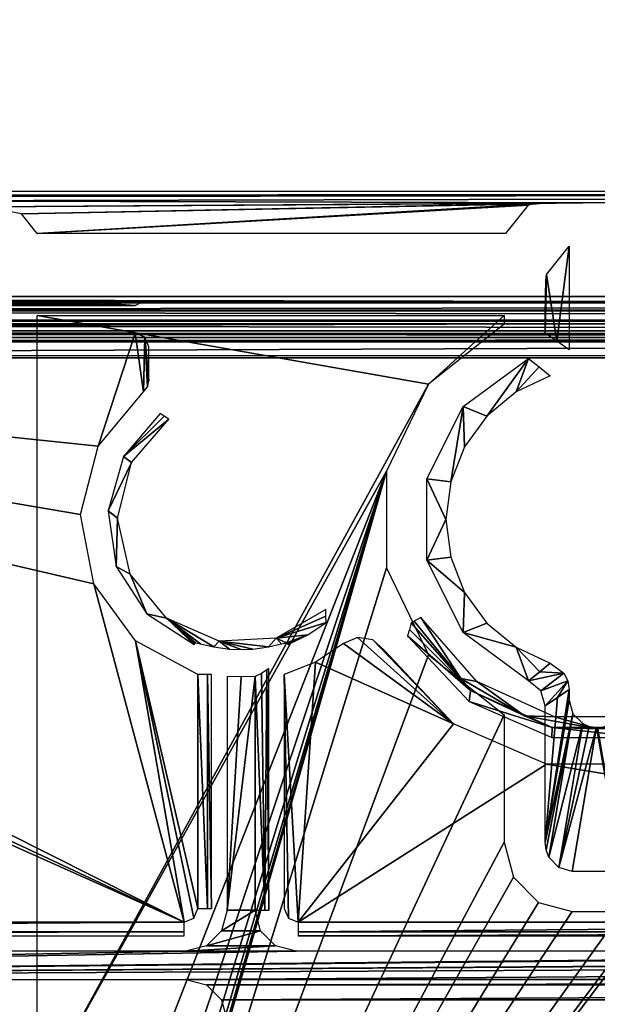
# Model space of a CAD drawing. Header units: millimetres. Extents: x -131 to 131, y -208 to 128.
# Tile 7 of 18: x -56 to -35, y -152 to -116. Entities that reach past the tile are written whole.
import ezdxf

# ---------------------------------------------------------------- set-up
doc = ezdxf.new("R2010")
doc.units = ezdxf.units.MM
doc.header["$LTSCALE"] = 127.314815
for name, color, linetype in [('1', 7, 'CONTINUOUS'), ('113', 7, 'CONTINUOUS'), ('114', 7, 'CONTINUOUS'), ('115', 7, 'CONTINUOUS'), ('117', 7, 'CONTINUOUS'), ('118', 7, 'CONTINUOUS'), ('142', 7, 'CONTINUOUS'), ('144', 7, 'CONTINUOUS'), ('145', 7, 'CONTINUOUS'), ('146', 7, 'CONTINUOUS'), ('158', 7, 'CONTINUOUS'), ('159', 7, 'CONTINUOUS'), ('166', 7, 'CONTINUOUS'), ('167', 7, 'CONTINUOUS'), ('175', 7, 'CONTINUOUS'), ('176', 7, 'CONTINUOUS'), ('181', 7, 'CONTINUOUS'), ('193', 7, 'CONTINUOUS'), ('194', 7, 'CONTINUOUS'), ('195', 7, 'CONTINUOUS'), ('21', 7, 'CONTINUOUS'), ('6', 7, 'CONTINUOUS')]:
    doc.layers.add(name, color=color, linetype=linetype)

msp = doc.modelspace()

# ---------------------------------------------------------------- linework, layer by layer
at = {"layer": '1', "color": 7, "linetype": 'CONTINUOUS'}
for points in [[(126, 126), (-126, -126.039), (126, -126.039), (126, 126)], [(-126, 126), (-126, -126.039), (126, 126), (-126, 126)], [(-126, -126.039), (-123.948, -126.093), (126, -126.039), (-126, -126.039)], [(126, -126.039), (-123.948, -126.093), (123.948, -126.093), (126, -126.039)], [(-123.948, -126.093), (-122.97, -126.377), (123.948, -126.093), (-123.948, -126.093)], [(123.948, -126.093), (-122.97, -126.377), (122.97, -126.377), (123.948, -126.093)], [(-122.97, -126.377), (-122.259, -127.107), (122.97, -126.377), (-122.97, -126.377)], [(122.97, -126.377), (-122.259, -127.107), (122.259, -127.107), (122.97, -126.377)], [(-122.259, -127.107), (-122, -128.092), (122.259, -127.107), (-122.259, -127.107)], [(122.259, -127.107), (-122, -128.092), (122, -128.092), (122.259, -127.107)], [(122, -178.822), (122, -128.092), (-122, -178.822), (122, -178.822)], [(122, -128.092), (-122, -128.092), (-122, -178.822), (122, -128.092)]]:
    msp.add_3dface(points, dxfattribs=at)
at = {"layer": '113', "color": 7, "linetype": 'CONTINUOUS'}
for points in [[(-35.908, -146.839, -3.196), (-35.02, -141.582, -28.601), (-34.092, -146.839, -3.196), (-35.908, -146.839, -3.196)], [(-34.092, -146.839, -3.196), (-35.02, -141.582, -28.601), (-34.98, -141.582, -28.601), (-34.092, -146.839, -3.196)]]:
    msp.add_3dface(points, dxfattribs=at)
at = {"layer": '114', "color": 7, "linetype": 'CONTINUOUS'}
for points in [[(-39.884, -129.876, -3.448), (-37.501, -128.117, -3.448), (-39.023, -130.224, -28.517), (-39.884, -129.876, -3.448)], [(-39.023, -130.224, -28.517), (-37.501, -128.117, -3.448), (-37.958, -129.343, -28.517), (-39.023, -130.224, -28.517)], [(-37.501, -128.117, -3.448), (-37.11, -128.422, -15.72), (-37.958, -129.343, -28.517), (-37.501, -128.117, -3.448)], [(-37.11, -128.422, -15.72), (-36.707, -128.754, -28.517), (-37.958, -129.343, -28.517), (-37.11, -128.422, -15.72)], [(-41.218, -132.519, -3.448), (-39.884, -129.876, -3.448), (-40.344, -132.628, -28.517), (-41.218, -132.519, -3.448)], [(-40.344, -132.628, -28.517), (-39.884, -129.876, -3.448), (-39.835, -131.343, -28.517), (-40.344, -132.628, -28.517)], [(-39.835, -131.343, -28.517), (-39.884, -129.876, -3.448), (-39.023, -130.224, -28.517), (-39.835, -131.343, -28.517)], [(-41.218, -135.481, -3.448), (-41.218, -132.519, -3.448), (-40.517, -134, -28.517), (-41.218, -135.481, -3.448)], [(-40.517, -134, -28.517), (-41.218, -132.519, -3.448), (-40.344, -132.628, -28.517), (-40.517, -134, -28.517)], [(-40.344, -135.372, -28.517), (-41.218, -135.481, -3.448), (-40.517, -134, -28.517), (-40.344, -135.372, -28.517)], [(-39.835, -136.657, -28.517), (-41.218, -135.481, -3.448), (-40.344, -135.372, -28.517), (-39.835, -136.657, -28.517)], [(-39.884, -138.124, -3.448), (-41.218, -135.481, -3.448), (-39.835, -136.657, -28.517), (-39.884, -138.124, -3.448)], [(-39.023, -137.776, -28.517), (-39.884, -138.124, -3.448), (-39.835, -136.657, -28.517), (-39.023, -137.776, -28.517)], [(-37.958, -138.657, -28.517), (-39.884, -138.124, -3.448), (-39.023, -137.776, -28.517), (-37.958, -138.657, -28.517)], [(-37.501, -139.883, -3.448), (-39.884, -138.124, -3.448), (-37.958, -138.657, -28.517), (-37.501, -139.883, -3.448)], [(-36.707, -139.246, -28.517), (-37.088, -139.561, -16.397), (-37.958, -138.657, -28.517), (-36.707, -139.246, -28.517)], [(-37.088, -139.561, -16.397), (-37.501, -139.883, -3.448), (-37.958, -138.657, -28.517), (-37.088, -139.561, -16.397)]]:
    msp.add_3dface(points, dxfattribs=at)
at = {"layer": '115', "color": 7, "linetype": 'CONTINUOUS'}
for points in [[(-36.842, -125.054, -4.882), (-36.017, -124.022, -28.517), (-36.464, -127.487, -15.72), (-36.842, -125.054, -4.882)], [(-36.464, -127.487, -15.72), (-36.017, -124.022, -28.517), (-36.017, -127.804, -28.517), (-36.464, -127.487, -15.72)], [(-36.867, -125.276, -4.16), (-36.842, -125.054, -4.882), (-36.892, -127.197, -3.448), (-36.867, -125.276, -4.16)], [(-36.892, -127.197, -3.448), (-36.842, -125.054, -4.882), (-36.464, -127.487, -15.72), (-36.892, -127.197, -3.448)], [(-36.886, -125.822, -3.638), (-36.867, -125.276, -4.16), (-36.892, -127.197, -3.448), (-36.886, -125.822, -3.638)], [(-36.892, -126.553, -3.448), (-36.886, -125.822, -3.638), (-36.892, -127.197, -3.448), (-36.892, -126.553, -3.448)], [(-36.892, -145.773, -3.448), (-36.017, -140.196, -28.517), (-36.017, -140.586, -28.517), (-36.892, -145.773, -3.448)], [(-36.44, -140.497, -16.397), (-36.017, -140.196, -28.517), (-36.892, -145.773, -3.448), (-36.44, -140.497, -16.397)], [(-36.892, -140.803, -3.448), (-36.44, -140.497, -16.397), (-36.892, -145.773, -3.448), (-36.892, -140.803, -3.448)]]:
    msp.add_3dface(points, dxfattribs=at)
at = {"layer": '117', "color": 7, "linetype": 'CONTINUOUS'}
for points in [[(-37.088, -139.561, -16.397), (-36.707, -139.246, -28.517), (-36.209, -139.607, -28.522), (-37.088, -139.561, -16.397)], [(-37.501, -139.883, -3.448), (-37.088, -139.561, -16.397), (-36.209, -139.607, -28.522), (-37.501, -139.883, -3.448)], [(-37.058, -140.251, -3.441), (-37.501, -139.883, -3.448), (-36.209, -139.607, -28.522), (-37.058, -140.251, -3.441)], [(-36.067, -139.883, -28.521), (-37.058, -140.251, -3.441), (-36.209, -139.607, -28.522), (-36.067, -139.883, -28.521)], [(-36.892, -140.803, -3.448), (-37.058, -140.251, -3.441), (-36.067, -139.883, -28.521), (-36.892, -140.803, -3.448)], [(-36.44, -140.497, -16.397), (-36.892, -140.803, -3.448), (-36.067, -139.883, -28.521), (-36.44, -140.497, -16.397)], [(-36.017, -140.196, -28.517), (-36.44, -140.497, -16.397), (-36.067, -139.883, -28.521), (-36.017, -140.196, -28.517)]]:
    msp.add_3dface(points, dxfattribs=at)
at = {"layer": '118', "color": 7, "linetype": 'CONTINUOUS'}
for points in [[(-36.892, -145.773, -3.448), (-36.017, -140.586, -28.517), (-35.882, -141.084, -28.566), (-36.892, -145.773, -3.448)], [(-36.86, -146.055, -3.37), (-36.892, -145.773, -3.448), (-35.882, -141.084, -28.566), (-36.86, -146.055, -3.37)], [(-36.762, -146.316, -3.302), (-36.86, -146.055, -3.37), (-35.882, -141.084, -28.566), (-36.762, -146.316, -3.302)], [(-35.52, -141.447, -28.596), (-36.762, -146.316, -3.302), (-35.882, -141.084, -28.566), (-35.52, -141.447, -28.596)], [(-36.4, -146.703, -3.211), (-36.762, -146.316, -3.302), (-35.52, -141.447, -28.596), (-36.4, -146.703, -3.211)], [(-35.282, -141.547, -28.602), (-36.4, -146.703, -3.211), (-35.52, -141.447, -28.596), (-35.282, -141.547, -28.602)], [(-35.02, -141.582, -28.601), (-36.4, -146.703, -3.211), (-35.282, -141.547, -28.602), (-35.02, -141.582, -28.601)], [(-35.02, -141.582, -28.601), (-35.908, -146.839, -3.196), (-36.4, -146.703, -3.211), (-35.02, -141.582, -28.601)]]:
    msp.add_3dface(points, dxfattribs=at)
at = {"layer": '142', "color": 7, "linetype": 'CONTINUOUS'}
for points in [[(126.86, -125.86, -55), (-126.86, 126, -55), (126.86, 126, -55), (126.86, -125.86, -55)], [(-126.86, -125.86, -55), (-126.86, 126, -55), (126.86, -125.86, -55), (-126.86, -125.86, -55)], [(-126.725, -126.362, -55), (-126.86, -125.86, -55), (126.727, -126.36, -55), (-126.725, -126.362, -55)], [(126.727, -126.36, -55), (-126.86, -125.86, -55), (126.86, -125.86, -55), (126.727, -126.36, -55)], [(126.362, -126.725, -55), (-126.725, -126.362, -55), (126.727, -126.36, -55), (126.362, -126.725, -55)], [(-126.36, -126.727, -55), (-126.725, -126.362, -55), (126.362, -126.725, -55), (-126.36, -126.727, -55)], [(125.86, -126.86, -55), (-126.36, -126.727, -55), (126.362, -126.725, -55), (125.86, -126.86, -55)], [(-125.86, -126.86, -55), (-126.36, -126.727, -55), (125.86, -126.86, -55), (-125.86, -126.86, -55)]]:
    msp.add_3dface(points, dxfattribs=at)
at = {"layer": '144', "color": 7, "linetype": 'CONTINUOUS'}
for points in [[(-48.513, -139.722, -39.5), (-48.513, -148.258, -39.5), (-48, -139.745, -39.5), (-48.513, -139.722, -39.5)], [(-48, -139.745, -39.5), (-48.513, -148.258, -39.5), (-47.487, -139.722, -39.5), (-48, -139.745, -39.5)], [(-47.487, -139.722, -39.5), (-48.513, -148.258, -39.5), (-47.487, -148.258, -39.5), (-47.487, -139.722, -39.5)], [(-48.513, -148.258, -39.5), (-48.713, -149.007, -39.5), (-47.487, -148.258, -39.5), (-48.513, -148.258, -39.5)], [(-47.487, -148.258, -39.5), (-48.713, -149.007, -39.5), (-47.285, -149.009, -39.5), (-47.487, -148.258, -39.5)], [(-48.713, -149.007, -39.5), (-49.261, -149.555, -39.5), (-47.285, -149.009, -39.5), (-48.713, -149.007, -39.5)], [(-47.285, -149.009, -39.5), (-49.261, -149.555, -39.5), (-46.737, -149.557, -39.5), (-47.285, -149.009, -39.5)], [(-105.343, -150.783, -39.5), (-50.012, -150.783, -39.5), (105.343, -149.757, -39.5), (-105.343, -150.783, -39.5)], [(-105.343, -149.757, -39.5), (-105.343, -150.783, -39.5), (-50.012, -149.757, -39.5), (-105.343, -149.757, -39.5)], [(-50.012, -149.757, -39.5), (-105.343, -150.783, -39.5), (-45.988, -149.757, -39.5), (-50.012, -149.757, -39.5)], [(-45.988, -149.757, -39.5), (-105.343, -150.783, -39.5), (-2.012, -149.757, -39.5), (-45.988, -149.757, -39.5)], [(-2.012, -149.757, -39.5), (-105.343, -150.783, -39.5), (2.012, -149.757, -39.5), (-2.012, -149.757, -39.5)], [(2.012, -149.757, -39.5), (-105.343, -150.783, -39.5), (45.988, -149.757, -39.5), (2.012, -149.757, -39.5)], [(45.988, -149.757, -39.5), (-105.343, -150.783, -39.5), (50.012, -149.757, -39.5), (45.988, -149.757, -39.5)], [(50.012, -149.757, -39.5), (-105.343, -150.783, -39.5), (105.343, -149.757, -39.5), (50.012, -149.757, -39.5)], [(-49.261, -149.555, -39.5), (-50.012, -149.757, -39.5), (-46.737, -149.557, -39.5), (-49.261, -149.555, -39.5)], [(-46.737, -149.557, -39.5), (-50.012, -149.757, -39.5), (-45.988, -149.757, -39.5), (-46.737, -149.557, -39.5)], [(105.343, -149.757, -39.5), (-50.012, -150.783, -39.5), (50.012, -150.783, -39.5), (105.343, -149.757, -39.5)], [(-50.012, -150.783, -39.5), (-49.263, -150.983, -39.5), (50.012, -150.783, -39.5), (-50.012, -150.783, -39.5)], [(50.012, -150.783, -39.5), (-49.263, -150.983, -39.5), (49.261, -150.985, -39.5), (50.012, -150.783, -39.5)], [(-49.263, -150.983, -39.5), (-48.715, -151.531, -39.5), (49.261, -150.985, -39.5), (-49.263, -150.983, -39.5)], [(49.261, -150.985, -39.5), (-48.715, -151.531, -39.5), (48.713, -151.533, -39.5), (49.261, -150.985, -39.5)], [(-48.715, -151.531, -39.5), (-48.513, -152.282, -39.5), (48.713, -151.533, -39.5), (-48.715, -151.531, -39.5)], [(48.713, -151.533, -39.5), (-48.513, -152.282, -39.5), (48.513, -152.282, -39.5), (48.713, -151.533, -39.5)]]:
    msp.add_3dface(points, dxfattribs=at)
at = {"layer": '145', "color": 7, "linetype": 'CONTINUOUS'}
for points in [[(-120.5, -179.5, -45), (-120.5, -128.018, -45), (120.5, -128.018, -45), (-120.5, -179.5, -45)], [(-120.354, -179.854, -45), (-120.5, -179.5, -45), (120.5, -128.018, -45), (-120.354, -179.854, -45)], [(-120, -180, -45), (-120.354, -179.854, -45), (120.5, -128.018, -45), (-120, -180, -45)], [(120, -180, -45), (-120, -180, -45), (120.5, -128.018, -45), (120, -180, -45)]]:
    msp.add_3dface(points, dxfattribs=at)
at = {"layer": '146', "color": 7, "linetype": 'CONTINUOUS'}
for points in [[(-50.079, -148.691, -43), (-100.202, -126.3, -43), (-105.238, -148.691, -43), (-50.079, -148.691, -43)], [(-96.528, -126.97, -43), (-100.202, -126.3, -43), (-50.079, -148.691, -43), (-96.528, -126.97, -43)], [(-92.8, -127.194, -43), (-96.528, -126.97, -43), (-50.079, -148.691, -43), (-92.8, -127.194, -43)], [(-53.377, -136.349, -43), (-92.8, -127.194, -43), (-50.079, -148.691, -43), (-53.377, -136.349, -43)], [(-53.864, -133.815, -43), (-92.8, -127.194, -43), (-53.377, -136.349, -43), (-53.864, -133.815, -43)], [(-53.218, -131.318, -43), (-92.8, -127.194, -43), (-53.864, -133.815, -43), (-53.218, -131.318, -43)], [(-51.867, -127.194, -43), (-92.8, -127.194, -43), (-53.218, -131.318, -43), (-51.867, -127.194, -43)], [(-51.563, -129.339, -43), (-51.867, -127.194, -43), (-53.218, -131.318, -43), (-51.563, -129.339, -43)], [(-51.514, -127.34, -43), (-51.867, -127.194, -43), (-51.563, -129.339, -43), (-51.514, -127.34, -43)], [(-51.418, -129.162, -43), (-51.514, -127.34, -43), (-51.563, -129.339, -43), (-51.418, -129.162, -43)], [(-51.367, -127.694, -43), (-51.514, -127.34, -43), (-51.367, -128.942, -43), (-51.367, -127.694, -43)], [(-51.367, -128.942, -43), (-51.514, -127.34, -43), (-51.418, -129.162, -43), (-51.367, -128.942, -43)], [(-51.85, -138.428, -43), (-53.377, -136.349, -43), (-50.079, -148.691, -43), (-51.85, -138.428, -43)], [(-43.744, -138.299, -43), (-44.26, -138.521, -43), (-40.24, -141.461, -43), (-43.744, -138.299, -43)], [(-43.19, -138.39, -43), (-43.744, -138.299, -43), (-40.24, -141.461, -43), (-43.19, -138.39, -43)], [(-49.579, -139.651, -43), (-51.85, -138.428, -43), (-49.579, -148.191, -43), (-49.579, -139.651, -43)], [(-49.579, -148.191, -43), (-51.85, -138.428, -43), (-49.724, -148.544, -43), (-49.579, -148.191, -43)], [(-49.724, -148.544, -43), (-51.85, -138.428, -43), (-50.079, -148.691, -43), (-49.724, -148.544, -43)], [(-44.26, -138.521, -43), (-45.282, -139.2, -43), (-40.24, -141.461, -43), (-44.26, -138.521, -43)], [(-42.771, -138.768, -43), (-43.19, -138.39, -43), (-40.24, -141.461, -43), (-42.771, -138.768, -43)], [(-45.282, -139.2, -43), (-46.421, -139.651, -43), (-45.921, -148.691, -43), (-45.282, -139.2, -43)], [(-40.24, -141.461, -43), (-45.282, -139.2, -43), (-45.921, -148.691, -43), (-40.24, -141.461, -43)], [(-46.274, -148.546, -43), (-46.421, -139.651, -43), (-46.421, -148.191, -43), (-46.274, -148.546, -43)], [(-45.921, -148.691, -43), (-46.421, -139.651, -43), (-46.274, -148.546, -43), (-45.921, -148.691, -43)], [(-36.848, -142.928, -43), (-40.24, -141.461, -43), (-45.921, -148.691, -43), (-36.848, -142.928, -43)], [(-2.079, -148.691, -43), (-36.848, -142.928, -43), (-45.921, -148.691, -43), (-2.079, -148.691, -43)], [(-33.152, -142.928, -43), (-36.848, -142.928, -43), (-2.079, -148.691, -43), (-33.152, -142.928, -43)]]:
    msp.add_3dface(points, dxfattribs=at)
at = {"layer": '158', "color": 7, "linetype": 'CONTINUOUS'}
for points in [[(-41.787, -137.769, -31.886), (-41.855, -138.016, -37.086), (-39.626, -140.235, -31.886), (-41.787, -137.769, -31.886)], [(-41.855, -138.016, -37.086), (-41.919, -138.245, -42.035), (-39.626, -140.235, -31.886), (-41.855, -138.016, -37.086)], [(-41.919, -138.245, -42.035), (-39.666, -140.643, -42.035), (-39.626, -140.235, -31.886), (-41.919, -138.245, -42.035)], [(-39.626, -140.235, -31.886), (-39.666, -140.643, -42.035), (-36.639, -141.588, -31.886), (-39.626, -140.235, -31.886)], [(-39.666, -140.643, -42.035), (-36.645, -141.949, -42.035), (-36.639, -141.588, -31.886), (-39.666, -140.643, -42.035)], [(-36.645, -141.949, -42.035), (-33.355, -141.949, -42.035), (-36.639, -141.588, -31.886), (-36.645, -141.949, -42.035)], [(-36.639, -141.588, -31.886), (-33.355, -141.949, -42.035), (-33.361, -141.588, -31.886), (-36.639, -141.588, -31.886)]]:
    msp.add_3dface(points, dxfattribs=at)
at = {"layer": '159', "color": 7, "linetype": 'CONTINUOUS'}
for points in [[(-50.957, -130.133, -42.035), (-52.29, -131.7, -42.035), (-50.805, -130.228, -37.251), (-50.957, -130.133, -42.035)], [(-50.805, -130.228, -37.251), (-52.29, -131.7, -42.035), (-50.637, -130.337, -31.886), (-50.805, -130.228, -37.251)], [(-50.637, -130.337, -31.886), (-52.29, -131.7, -42.035), (-52.005, -131.919, -31.886), (-50.637, -130.337, -31.886)], [(-52.29, -131.7, -42.035), (-52.857, -133.677, -42.035), (-52.005, -131.919, -31.886), (-52.29, -131.7, -42.035)], [(-52.005, -131.919, -31.886), (-52.857, -133.677, -42.035), (-52.513, -133.947, -31.886), (-52.005, -131.919, -31.886)], [(-52.857, -133.677, -42.035), (-52.557, -135.712, -42.035), (-52.513, -133.947, -31.886), (-52.857, -133.677, -42.035)], [(-52.513, -133.947, -31.886), (-52.557, -135.712, -42.035), (-52.052, -135.987, -31.886), (-52.513, -133.947, -31.886)], [(-52.557, -135.712, -42.035), (-51.443, -137.441, -42.035), (-52.052, -135.987, -31.886), (-52.557, -135.712, -42.035)], [(-52.052, -135.987, -31.886), (-51.443, -137.441, -42.035), (-50.722, -137.601, -31.886), (-52.052, -135.987, -31.886)], [(-51.443, -137.441, -42.035), (-49.714, -138.556, -42.035), (-50.722, -137.601, -31.886), (-51.443, -137.441, -42.035)], [(-49.476, -138.536, -39.241), (-48.998, -138.646, -38.705), (-50.722, -137.601, -31.886), (-49.476, -138.536, -39.241)], [(-50.722, -137.601, -31.886), (-48.998, -138.646, -38.705), (-48.806, -138.441, -31.886), (-50.722, -137.601, -31.886)], [(-49.665, -138.498, -39.996), (-49.476, -138.536, -39.241), (-50.722, -137.601, -31.886), (-49.665, -138.498, -39.996)], [(-49.69, -138.527, -41.014), (-49.665, -138.498, -39.996), (-50.722, -137.601, -31.886), (-49.69, -138.527, -41.014)], [(-49.714, -138.556, -42.035), (-49.69, -138.527, -41.014), (-50.722, -137.601, -31.886), (-49.714, -138.556, -42.035)], [(-44.9, -137.526, -37.086), (-44.905, -137.285, -31.886), (-46.718, -138.328, -31.886), (-44.9, -137.526, -37.086)], [(-44.897, -137.751, -42.035), (-44.9, -137.526, -37.086), (-46.718, -138.328, -31.886), (-44.897, -137.751, -42.035)], [(-45.558, -138.211, -42.035), (-44.897, -137.751, -42.035), (-46.718, -138.328, -31.886), (-45.558, -138.211, -42.035)], [(-48.806, -138.441, -31.886), (-47.003, -138.646, -38.705), (-46.718, -138.328, -31.886), (-48.806, -138.441, -31.886)], [(-47.003, -138.646, -38.705), (-46.527, -138.537, -39.234), (-46.718, -138.328, -31.886), (-47.003, -138.646, -38.705)], [(-46.335, -138.498, -39.996), (-45.558, -138.211, -42.035), (-46.718, -138.328, -31.886), (-46.335, -138.498, -39.996)], [(-46.527, -138.537, -39.234), (-46.335, -138.498, -39.996), (-46.718, -138.328, -31.886), (-46.527, -138.537, -39.234)], [(-46.309, -138.529, -41.065), (-45.558, -138.211, -42.035), (-46.335, -138.498, -39.996), (-46.309, -138.529, -41.065)], [(-46.286, -138.556, -42.035), (-45.558, -138.211, -42.035), (-46.309, -138.529, -41.065), (-46.286, -138.556, -42.035)], [(-48.998, -138.646, -38.705), (-48.424, -138.727, -38.535), (-48.806, -138.441, -31.886), (-48.998, -138.646, -38.705)], [(-48.424, -138.727, -38.535), (-48, -138.746, -38.535), (-48.806, -138.441, -31.886), (-48.424, -138.727, -38.535)], [(-48, -138.746, -38.535), (-47.576, -138.727, -38.535), (-48.806, -138.441, -31.886), (-48, -138.746, -38.535)], [(-47.576, -138.727, -38.535), (-47.003, -138.646, -38.705), (-48.806, -138.441, -31.886), (-47.576, -138.727, -38.535)]]:
    msp.add_3dface(points, dxfattribs=at)
at = {"layer": '166', "color": 7, "linetype": 'CONTINUOUS'}
for points in [[(-60.267, -126.123, -37.951), (-62.973, -126.148, -39.394), (-51.867, -126.194, -42.017), (-60.267, -126.123, -37.951)], [(-58.168, -126.084, -35.716), (-60.267, -126.123, -37.951), (-51.867, -126.194, -42.017), (-58.168, -126.084, -35.716)], [(-56.375, -126.05, -33.771), (-58.168, -126.084, -35.716), (-51.867, -126.194, -42.017), (-56.375, -126.05, -33.771)], [(-54.089, -126.027, -32.465), (-56.375, -126.05, -33.771), (-51.867, -126.194, -42.017), (-54.089, -126.027, -32.465)], [(-51.514, -126.017, -31.908), (-54.089, -126.027, -32.465), (-51.867, -126.194, -42.017), (-51.514, -126.017, -31.908)], [(-92.8, -126.194, -42.017), (-51.867, -126.194, -42.017), (-92.8, -126.157, -39.893), (-92.8, -126.194, -42.017)], [(-51.867, -126.194, -42.017), (-66, -126.157, -39.893), (-92.8, -126.157, -39.893), (-51.867, -126.194, -42.017)], [(-62.973, -126.148, -39.394), (-66, -126.157, -39.893), (-51.867, -126.194, -42.017), (-62.973, -126.148, -39.394)]]:
    msp.add_3dface(points, dxfattribs=at)
at = {"layer": '167', "color": 7, "linetype": 'CONTINUOUS'}
for points in [[(-125.86, -127.36, -54.509), (125.86, -127.36, -54.509), (-121.026, -127.5, -46.5), (-125.86, -127.36, -54.509)], [(-121.026, -127.5, -46.5), (125.86, -127.36, -54.509), (-120.677, -127.502, -46.358), (-121.026, -127.5, -46.5)], [(-120.677, -127.502, -46.358), (125.86, -127.36, -54.509), (-120.527, -127.508, -46.013), (-120.677, -127.502, -46.358)], [(-120.527, -127.508, -46.013), (125.86, -127.36, -54.509), (-120.513, -127.518, -45.491), (-120.527, -127.508, -46.013)], [(-120.513, -127.518, -45.491), (125.86, -127.36, -54.509), (120.677, -127.502, -46.358), (-120.513, -127.518, -45.491)], [(120.527, -127.508, -46.013), (-120.513, -127.518, -45.491), (120.677, -127.502, -46.358), (120.527, -127.508, -46.013)], [(120.513, -127.518, -45.491), (-120.513, -127.518, -45.491), (120.527, -127.508, -46.013), (120.513, -127.518, -45.491)]]:
    msp.add_3dface(points, dxfattribs=at)
at = {"layer": '175', "color": 7, "linetype": 'CONTINUOUS'}
for points in [[(-47.487, -139.722, -39.5), (-47.138, -148.258, -39.642), (-47.256, -139.623, -39.557), (-47.487, -139.722, -39.5)], [(-47.487, -139.722, -39.5), (-47.487, -148.258, -39.5), (-47.138, -148.258, -39.642), (-47.487, -139.722, -39.5)], [(-47.256, -139.623, -39.557), (-47.138, -148.258, -39.642), (-47.064, -139.488, -39.733), (-47.256, -139.623, -39.557)], [(-47.138, -148.258, -39.642), (-46.987, -148.258, -39.987), (-47.064, -139.488, -39.733), (-47.138, -148.258, -39.642)], [(-47.064, -139.488, -39.733), (-46.987, -148.258, -39.987), (-46.987, -139.435, -39.987), (-47.064, -139.488, -39.733)]]:
    msp.add_3dface(points, dxfattribs=at)
at = {"layer": '176', "color": 7, "linetype": 'CONTINUOUS'}
for points in [[(-41.68, -137.71, -31.612), (-39.976, -139.799, -31.612), (-41.437, -137.575, -31.5), (-41.68, -137.71, -31.612)], [(-41.437, -137.575, -31.5), (-39.976, -139.799, -31.612), (-39.388, -139.914, -31.5), (-41.437, -137.575, -31.5)], [(-41.787, -137.769, -31.886), (-39.626, -140.235, -31.886), (-41.68, -137.71, -31.612), (-41.787, -137.769, -31.886)], [(-41.68, -137.71, -31.612), (-39.626, -140.235, -31.886), (-39.976, -139.799, -31.612), (-41.68, -137.71, -31.612)], [(-39.976, -139.799, -31.612), (-37.653, -141.166, -31.612), (-39.388, -139.914, -31.5), (-39.976, -139.799, -31.612)], [(-39.976, -139.799, -31.612), (-39.626, -140.235, -31.886), (-37.653, -141.166, -31.612), (-39.976, -139.799, -31.612)], [(-39.388, -139.914, -31.5), (-37.653, -141.166, -31.612), (-36.555, -141.198, -31.5), (-39.388, -139.914, -31.5)], [(-39.626, -140.235, -31.886), (-36.639, -141.588, -31.886), (-37.653, -141.166, -31.612), (-39.626, -140.235, -31.886)], [(-37.653, -141.166, -31.612), (-35, -141.642, -31.612), (-36.555, -141.198, -31.5), (-37.653, -141.166, -31.612)], [(-37.653, -141.166, -31.612), (-36.639, -141.588, -31.886), (-35, -141.642, -31.612), (-37.653, -141.166, -31.612)], [(-36.555, -141.198, -31.5), (-35, -141.642, -31.612), (-33.445, -141.198, -31.5), (-36.555, -141.198, -31.5)], [(-35, -141.642, -31.612), (-33.361, -141.588, -31.886), (-32.347, -141.166, -31.612), (-35, -141.642, -31.612)], [(-35, -141.642, -31.612), (-32.347, -141.166, -31.612), (-33.445, -141.198, -31.5), (-35, -141.642, -31.612)], [(-36.639, -141.588, -31.886), (-33.361, -141.588, -31.886), (-35, -141.642, -31.612), (-36.639, -141.588, -31.886)]]:
    msp.add_3dface(points, dxfattribs=at)
at = {"layer": '181', "color": 7, "linetype": 'CONTINUOUS'}
for points in [[(-125.86, -126.86, -55), (125.86, -126.86, -55), (125.86, -127.211, -54.857), (-125.86, -126.86, -55)], [(-125.86, -127.211, -54.857), (-125.86, -126.86, -55), (125.86, -127.211, -54.857), (-125.86, -127.211, -54.857)], [(125.86, -127.36, -54.509), (-125.86, -127.211, -54.857), (125.86, -127.211, -54.857), (125.86, -127.36, -54.509)], [(125.86, -127.36, -54.509), (-125.86, -127.36, -54.509), (-125.86, -127.211, -54.857), (125.86, -127.36, -54.509)]]:
    msp.add_3dface(points, dxfattribs=at)
at = {"layer": '193', "color": 7, "linetype": 'CONTINUOUS'}
for points in [[(-49.579, -139.651, -43), (-49.579, -148.191, -43), (-49.23, -148.191, -42.858), (-49.579, -139.651, -43)], [(-49.579, -139.651, -43), (-49.23, -148.191, -42.858), (-49.23, -139.651, -42.858), (-49.579, -139.651, -43)], [(-49.079, -148.191, -42.513), (-49.079, -139.651, -42.513), (-49.23, -139.651, -42.858), (-49.079, -148.191, -42.513)], [(-49.23, -148.191, -42.858), (-49.079, -148.191, -42.513), (-49.23, -139.651, -42.858), (-49.23, -148.191, -42.858)]]:
    msp.add_3dface(points, dxfattribs=at)
at = {"layer": '194', "color": 7, "linetype": 'CONTINUOUS'}
for points in [[(-50.079, -148.691, -43), (-105.238, -149.04, -42.858), (-50.079, -149.04, -42.858), (-50.079, -148.691, -43)], [(-50.079, -148.691, -43), (-105.238, -148.691, -43), (-105.238, -149.04, -42.858), (-50.079, -148.691, -43)], [(-50.079, -149.04, -42.858), (-105.238, -149.191, -42.513), (-50.079, -149.191, -42.513), (-50.079, -149.04, -42.858)], [(-105.238, -149.04, -42.858), (-105.238, -149.191, -42.513), (-50.079, -149.04, -42.858), (-105.238, -149.04, -42.858)]]:
    msp.add_3dface(points, dxfattribs=at)
at = {"layer": '195', "color": 7, "linetype": 'CONTINUOUS'}
for points in [[(-2.079, -148.691, -43), (-45.921, -148.691, -43), (-45.921, -149.04, -42.858), (-2.079, -148.691, -43)], [(-2.079, -149.04, -42.858), (-2.079, -148.691, -43), (-45.921, -149.04, -42.858), (-2.079, -149.04, -42.858)], [(-2.079, -149.191, -42.513), (-2.079, -149.04, -42.858), (-45.921, -149.191, -42.513), (-2.079, -149.191, -42.513)], [(-45.921, -149.191, -42.513), (-2.079, -149.04, -42.858), (-45.921, -149.04, -42.858), (-45.921, -149.191, -42.513)]]:
    msp.add_3dface(points, dxfattribs=at)
at = {"layer": '21', "color": 7, "linetype": 'CONTINUOUS'}
for points in [[(-92.8, -122.01, -40.261), (92.8, -122.01, -40.261), (-72.009, -122.174, -36.504), (-92.8, -122.01, -40.261)], [(-72.009, -122.174, -36.504), (92.8, -122.01, -40.261), (-71.991, -122.174, -36.504), (-72.009, -122.174, -36.504)], [(-71.991, -122.174, -36.504), (92.8, -122.01, -40.261), (-66.007, -122.225, -35.341), (-71.991, -122.174, -36.504)], [(-66.007, -122.225, -35.341), (92.8, -122.01, -40.261), (-60.892, -122.37, -32.022), (-66.007, -122.225, -35.341)], [(-60.892, -122.37, -32.022), (92.8, -122.01, -40.261), (-35.517, -122.439, -30.435), (-60.892, -122.37, -32.022)], [(-35.517, -122.439, -30.435), (92.8, -122.01, -40.261), (-34.483, -122.439, -30.435), (-35.517, -122.439, -30.435)], [(-57.391, -122.588, -27.026), (-60.892, -122.37, -32.022), (-35.517, -122.439, -30.435), (-57.391, -122.588, -27.026)], [(-36.496, -122.451, -30.179), (-57.391, -122.588, -27.026), (-35.517, -122.439, -30.435), (-36.496, -122.451, -30.179)], [(-56.017, -122.848, -21.079), (-57.391, -122.588, -27.026), (-36.496, -122.451, -30.179), (-56.017, -122.848, -21.079)], [(-37.225, -122.481, -29.475), (-56.017, -122.848, -21.079), (-36.496, -122.451, -30.179), (-37.225, -122.481, -29.475)], [(-55.451, -123.556, -4.869), (-56.017, -122.848, -21.079), (-37.225, -122.481, -29.475), (-55.451, -123.556, -4.869)], [(-37.516, -122.524, -28.504), (-55.451, -123.556, -4.869), (-37.225, -122.481, -29.475), (-37.516, -122.524, -28.504)], [(-38.341, -123.556, -4.869), (-55.451, -123.556, -4.869), (-37.516, -122.524, -28.504), (-38.341, -123.556, -4.869)]]:
    msp.add_3dface(points, dxfattribs=at)
at = {"layer": '6', "color": 7, "linetype": 'CONTINUOUS'}
for points in [[(-41.156, -129.063, -2), (-55.449, -155.118, -2), (-55.449, -126.553, -2), (-41.156, -129.063, -2)], [(-38.391, -126.553, -2), (-41.156, -129.063, -2), (-55.449, -126.553, -2), (-38.391, -126.553, -2)], [(-38.391, -126.875, -2), (-41.156, -129.063, -2), (-38.391, -126.553, -2), (-38.391, -126.875, -2)], [(-42.692, -132.237, -2), (-55.449, -155.118, -2), (-41.156, -129.063, -2), (-42.692, -132.237, -2)], [(-56.055, -178.874, -2), (-55.981, -178.108, -2), (-42.692, -132.237, -2), (-56.055, -178.874, -2)], [(-42.692, -135.763, -2), (-56.055, -178.874, -2), (-42.692, -132.237, -2), (-42.692, -135.763, -2)], [(27.308, -132.237, -2), (-56.055, -178.874, -2), (-31.948, -147.054, -2), (27.308, -132.237, -2)], [(27.308, -135.763, -2), (-56.055, -178.874, -2), (27.308, -132.237, -2), (27.308, -135.763, -2)], [(-55.981, -178.108, -2), (-55.889, -176.835, -2), (-42.692, -132.237, -2), (-55.981, -178.108, -2)], [(-55.889, -176.835, -2), (-55.774, -174.629, -2), (-42.692, -132.237, -2), (-55.889, -176.835, -2)], [(-55.774, -174.629, -2), (-55.643, -170.908, -2), (-42.692, -132.237, -2), (-55.774, -174.629, -2)], [(-55.643, -170.908, -2), (-55.518, -164.928, -2), (-42.692, -132.237, -2), (-55.643, -170.908, -2)], [(-55.518, -164.928, -2), (-55.449, -155.118, -2), (-42.692, -132.237, -2), (-55.518, -164.928, -2)], [(-41.156, -138.937, -2), (-56.055, -178.874, -2), (-42.692, -135.763, -2), (-41.156, -138.937, -2)], [(28.844, -138.937, -2), (-56.055, -178.874, -2), (27.308, -135.763, -2), (28.844, -138.937, -2)], [(31.609, -141.125, -2), (-56.055, -178.874, -2), (28.844, -138.937, -2), (31.609, -141.125, -2)], [(-38.391, -141.125, -2), (-56.055, -178.874, -2), (-41.156, -138.937, -2), (-38.391, -141.125, -2)], [(94.607, -139.104, -2), (-56.055, -178.874, -2), (37.141, -147.974, -2), (94.607, -139.104, -2)], [(94.607, -145.206, -2), (-56.055, -178.874, -2), (94.607, -139.104, -2), (94.607, -145.206, -2)], [(31.609, -145.773, -2), (-56.055, -178.874, -2), (31.609, -141.125, -2), (31.609, -145.773, -2)], [(-38.391, -145.773, -2), (-56.055, -178.874, -2), (-38.391, -141.125, -2), (-38.391, -145.773, -2)], [(94.607, -157.794, -2), (-56.055, -178.874, -2), (94.607, -145.206, -2), (94.607, -157.794, -2)], [(31.948, -147.055, -2), (-56.055, -178.874, -2), (31.609, -145.773, -2), (31.948, -147.055, -2)], [(-38.052, -147.055, -2), (-56.055, -178.874, -2), (-38.391, -145.773, -2), (-38.052, -147.055, -2)], [(-31.948, -147.054, -2), (-56.055, -178.874, -2), (-32.859, -147.974, -2), (-31.948, -147.054, -2)], [(32.861, -147.975, -2), (-56.055, -178.874, -2), (31.948, -147.055, -2), (32.861, -147.975, -2)], [(-37.139, -147.975, -2), (-56.055, -178.874, -2), (-38.052, -147.055, -2), (-37.139, -147.975, -2)], [(37.141, -147.974, -2), (-56.055, -178.874, -2), (35.908, -148.308, -2), (37.141, -147.974, -2)], [(-32.859, -147.974, -2), (-56.055, -178.874, -2), (-34.092, -148.308, -2), (-32.859, -147.974, -2)], [(34.092, -148.308, -2), (-56.055, -178.874, -2), (32.861, -147.975, -2), (34.092, -148.308, -2)], [(-35.908, -148.308, -2), (-56.055, -178.874, -2), (-37.139, -147.975, -2), (-35.908, -148.308, -2)], [(35.908, -148.308, -2), (-56.055, -178.874, -2), (34.092, -148.308, -2), (35.908, -148.308, -2)], [(-34.092, -148.308, -2), (-56.055, -178.874, -2), (-35.908, -148.308, -2), (-34.092, -148.308, -2)]]:
    msp.add_3dface(points, dxfattribs=at)

doc.saveas('drawing.dxf')
